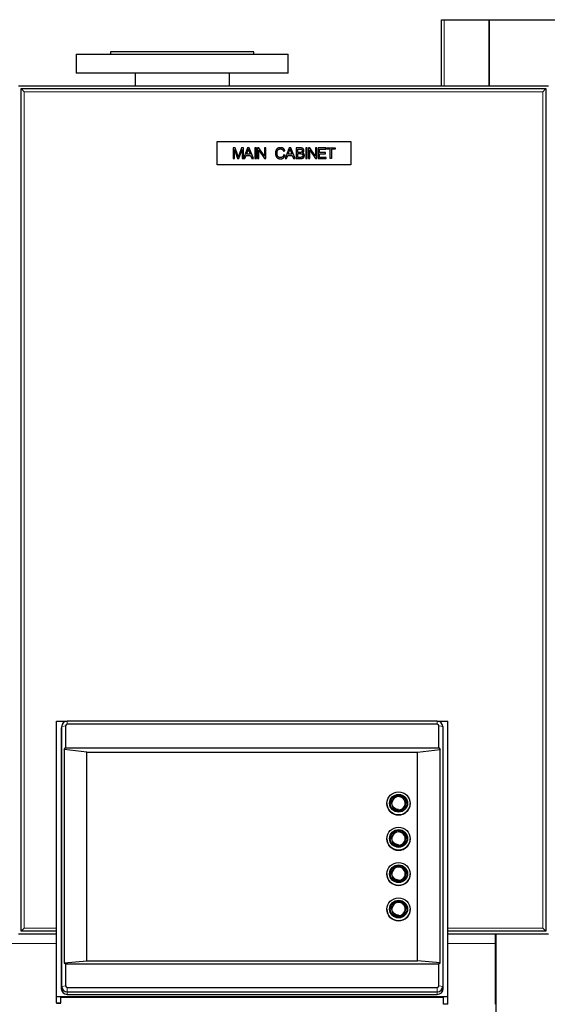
# Model space of a CAD drawing. Header units: inches. Extents: x 0 to 23760, y -13 to 16800.
# Tile 161 of 256: x 6981 to 7479, y 14185 to 15114. Entities that reach past the tile are written whole.
import ezdxf

# ---------------------------------------------------------------- set-up
doc = ezdxf.new("R2010")
doc.units = ezdxf.units.IN
doc.layers.add('1', color=7, linetype='Continuous', true_color=0xffffff)

msp = doc.modelspace()

# ---------------------------------------------------------------- linework, layer by layer
at = {"layer": '1', "color": 2, "linetype": 'Continuous', "lineweight": 25}
for p, q in [((7378.786, 15113.99), (7381.286, 15113.99)), ((7378.786, 15051.484), (7378.786, 15113.99)), ((7381.286, 15113.99), (7423.377, 15113.99)), ((7423.377, 15113.99), (7423.951, 15113.99)), ((7423.951, 15113.99), (7512.934, 15113.99)), ((7034.286, 15081.598), (7234.286, 15081.598)), ((7034.286, 15081.598), (7034.286, 15063.598)), ((7201.786, 15083.598), (7066.786, 15083.598)), ((7066.786, 15083.598), (7066.786, 15081.598)), ((7201.786, 15081.598), (7201.786, 15083.598)), ((7234.286, 15063.598), (7234.286, 15081.598)), ((7234.286, 15063.598), (7034.286, 15063.598)), ((7089.836, 15063.598), (7089.836, 15051.49)), ((7178.736, 15051.49), (7178.736, 15063.598)), ((6979.786, 15051.491), (7479.786, 15051.491)), ((6982.286, 15048.991), (7477.286, 15048.991)), ((6985.286, 15045.991), (6982.286, 15048.991)), ((6982.286, 14253.991), (6982.286, 15048.991)), ((7474.286, 15045.991), (7477.286, 15048.991)), ((7477.286, 15048.991), (7477.286, 14253.991)), ((7167.286, 14998.991), (7293.286, 14998.991)), ((7167.286, 14976.991), (7167.286, 14998.991)), ((7293.286, 14998.991), (7293.286, 14976.991)), ((7182.286, 14993.076), (7182.286, 14982.906)), ((7184.312, 14993.076), (7182.286, 14993.076)), ((7183.583, 14982.906), (7183.583, 14991.564)), ((7183.583, 14991.564), (7186.525, 14982.906)), ((7186.719, 14985.875), (7184.312, 14993.076)), ((7187.739, 14982.906), (7190.694, 14991.418)), ((7190.181, 14993.076), (7187.746, 14986)), ((7191.992, 14993.076), (7190.181, 14993.076)), ((7190.694, 14991.418), (7190.694, 14982.906)), ((7195.877, 14993.076), (7191.992, 14982.96)), ((7191.992, 14982.96), (7191.992, 14993.076)), ((7193.4, 14982.906), (7194.517, 14985.986)), ((7194.517, 14985.986), (7198.77, 14985.986)), ((7194.906, 14987.082), (7196.022, 14990.065)), ((7198.353, 14987.082), (7194.906, 14987.082)), ((7197.327, 14993.076), (7195.877, 14993.076)), ((7197.292, 14989.899), (7198.353, 14987.082)), ((7201.489, 14982.906), (7197.327, 14993.076)), ((7198.77, 14985.986), (7199.956, 14982.906)), ((7204.181, 14993.076), (7202.835, 14993.076)), ((7202.835, 14993.076), (7202.835, 14982.906)), ((7204.181, 14982.906), (7204.181, 14993.076)), ((7205.263, 14993.076), (7205.263, 14982.906)), ((7206.644, 14993.076), (7205.263, 14993.076)), ((7206.554, 14982.906), (7206.554, 14990.898)), ((7206.554, 14990.898), (7211.896, 14982.906)), ((7211.986, 14985.084), (7206.644, 14993.076)), ((7213.276, 14993.076), (7211.986, 14993.076)), ((7211.986, 14993.076), (7211.986, 14985.084)), ((7213.276, 14982.906), (7213.276, 14993.076)), ((7229.753, 14989.975), (7231.078, 14990.287)), ((7231.252, 14986.131), (7229.918, 14986.471)), ((7235.136, 14993.076), (7231.231, 14982.906)), ((7232.66, 14982.906), (7233.777, 14985.986)), ((7233.777, 14985.986), (7238.029, 14985.986)), ((7234.165, 14987.082), (7235.282, 14990.065)), ((7237.613, 14987.082), (7234.165, 14987.082)), ((7236.586, 14993.076), (7235.136, 14993.076)), ((7236.552, 14989.899), (7237.613, 14987.082)), ((7240.749, 14982.906), (7236.586, 14993.076)), ((7238.029, 14985.986), (7239.216, 14982.906)), ((7241.81, 14993.076), (7241.81, 14982.906)), ((7245.626, 14993.076), (7241.81, 14993.076)), ((7243.156, 14991.876), (7245.189, 14991.876)), ((7243.156, 14988.802), (7243.156, 14991.876)), ((7245.356, 14988.802), (7243.156, 14988.802)), ((7243.156, 14984.106), (7243.156, 14987.602)), ((7243.156, 14987.602), (7245.508, 14987.602)), ((7252.161, 14993.076), (7250.815, 14993.076)), ((7250.815, 14993.076), (7250.815, 14982.906)), ((7252.161, 14982.906), (7252.161, 14993.076)), ((7253.243, 14993.076), (7253.243, 14982.906)), ((7254.624, 14993.076), (7253.243, 14993.076)), ((7254.534, 14990.898), (7259.876, 14982.906)), ((7254.534, 14982.906), (7254.534, 14990.898)), ((7259.966, 14985.084), (7254.624, 14993.076)), ((7259.966, 14993.076), (7259.966, 14985.084)), ((7261.256, 14993.076), (7259.966, 14993.076)), ((7261.256, 14982.906), (7261.256, 14993.076)), ((7262.38, 14993.083), (7262.38, 14982.913)), ((7269.734, 14993.083), (7262.38, 14993.083)), ((7263.726, 14988.761), (7263.726, 14991.89)), ((7263.726, 14991.89), (7269.734, 14991.89)), ((7269.353, 14988.761), (7263.726, 14988.761)), ((7263.726, 14987.568), (7269.353, 14987.568)), ((7263.726, 14984.106), (7263.726, 14987.568)), ((7269.353, 14987.568), (7269.353, 14988.761)), ((7269.734, 14991.89), (7269.734, 14993.083)), ((7270.303, 14991.876), (7270.303, 14993.076)), ((7270.303, 14993.076), (7278.364, 14993.076)), ((7273.654, 14991.876), (7270.303, 14991.876)), ((7273.654, 14982.906), (7273.654, 14991.876)), ((7275, 14991.876), (7275, 14982.906)), ((7278.364, 14991.876), (7275, 14991.876)), ((7278.364, 14993.076), (7278.364, 14991.876)), ((7293.286, 14976.991), (7167.286, 14976.991)), ((7182.286, 14982.906), (7183.583, 14982.906)), ((7186.525, 14982.906), (7187.739, 14982.906)), ((7190.694, 14982.906), (7193.4, 14982.906)), ((7199.956, 14982.906), (7201.489, 14982.906)), ((7202.835, 14982.906), (7204.181, 14982.906)), ((7205.263, 14982.906), (7206.554, 14982.906)), ((7211.896, 14982.906), (7213.276, 14982.906)), ((7231.231, 14982.906), (7232.66, 14982.906)), ((7239.216, 14982.906), (7240.749, 14982.906)), ((7241.81, 14982.906), (7245.689, 14982.906)), ((7245.689, 14984.106), (7243.156, 14984.106)), ((7250.815, 14982.906), (7252.161, 14982.906)), ((7253.243, 14982.906), (7254.534, 14982.906)), ((7259.876, 14982.906), (7261.256, 14982.906)), ((7262.38, 14982.913), (7269.97, 14982.913)), ((7269.97, 14984.106), (7263.726, 14984.106)), ((7269.97, 14982.913), (7269.97, 14984.106)), ((7275, 14982.906), (7273.654, 14982.906)), ((7015.786, 14452.116), (7025.409, 14452.116)), ((7015.786, 14192.126), (7015.786, 14452.116)), ((7020.754, 14448.075), (7020.354, 14446.123)), ((7020.653, 14201.857), (7020.653, 14447.074)), ((7024.275, 14447.682), (7024.275, 14427.075)), ((7374.786, 14452.13), (7025.786, 14452.13)), ((7374.786, 14449.17), (7025.786, 14449.17)), ((7375.163, 14452.116), (7384.786, 14452.116)), ((7376.297, 14427.075), (7376.297, 14447.682)), ((7380.218, 14446.123), (7379.818, 14448.075)), ((7379.919, 14447.074), (7379.919, 14201.857)), ((7384.786, 14192.126), (7384.786, 14452.116)), ((7020.244, 14445.042), (7020.244, 14199.825)), ((7380.328, 14199.825), (7380.328, 14445.042)), ((7023.005, 14425.422), (7024.275, 14427.075)), ((7024.275, 14427.075), (7376.297, 14427.075)), ((7376.297, 14427.075), (7377.567, 14425.422)), ((7044.286, 14423.033), (7023.005, 14425.422)), ((7023.005, 14425.422), (7023.005, 14224.298)), ((7044.286, 14423.033), (7356.286, 14423.033)), ((7044.286, 14226.071), (7044.286, 14423.033)), ((7356.286, 14423.033), (7377.567, 14425.422)), ((7356.286, 14226.071), (7356.286, 14423.033)), ((7377.567, 14224.298), (7377.567, 14425.422)), ((7327.286, 14374.532), (7327.286, 14374.48)), ((7331.686, 14374.697), (7331.686, 14374.48)), ((7344.886, 14374.48), (7344.886, 14374.697)), ((7349.286, 14374.48), (7349.286, 14374.532)), ((7327.286, 14341.256), (7327.286, 14341.204)), ((7331.686, 14341.421), (7331.686, 14341.204)), ((7344.886, 14341.204), (7344.886, 14341.421)), ((7349.286, 14341.204), (7349.286, 14341.256)), ((7327.286, 14307.979), (7327.286, 14307.927)), ((7331.686, 14308.144), (7331.686, 14307.927)), ((7344.886, 14307.927), (7344.886, 14308.144)), ((7349.286, 14307.927), (7349.286, 14307.979)), ((7327.286, 14274.703), (7327.286, 14274.65)), ((7331.686, 14274.868), (7331.686, 14274.65)), ((7344.886, 14274.65), (7344.886, 14274.868)), ((7349.286, 14274.65), (7349.286, 14274.703)), ((6979.786, 14251.491), (7015.794, 14251.491)), ((6982.286, 14253.991), (6985.286, 14256.991)), ((7015.791, 14253.991), (6982.286, 14253.991)), ((7477.286, 14253.991), (7384.783, 14253.991)), ((7384.786, 14251.491), (7479.786, 14251.491)), ((7429.786, 14242.286), (7429.786, 14251.491)), ((7430.286, 14177.2), (7430.286, 14251.491)), ((7477.286, 14253.991), (7474.286, 14256.991)), ((7429.786, 14185.016), (7429.786, 14242.286)), ((7023.005, 14224.298), (7044.286, 14226.071)), ((7023.005, 14224.298), (7024.275, 14223.071)), ((7024.275, 14223.071), (7376.297, 14223.071)), ((7024.275, 14223.071), (7024.275, 14202.464)), ((7044.286, 14226.071), (7356.286, 14226.071)), ((7377.567, 14224.298), (7356.286, 14226.071)), ((7376.297, 14223.071), (7377.567, 14224.298)), ((7376.297, 14202.464), (7376.297, 14223.071)), ((7025.786, 14200.976), (7374.786, 14200.976)), ((7025.786, 14196.802), (7374.786, 14196.802)), ((7015.786, 14186.396), (7015.786, 14192.126)), ((7384.786, 14192.126), (7015.786, 14192.126)), ((7015.786, 14186.396), (7015.786, 14186.168)), ((7015.786, 14186.168), (7019.786, 14186.168)), ((7019.786, 14186.396), (7019.786, 14191.432)), ((7380.786, 14191.432), (7019.786, 14191.432)), ((7019.786, 14186.168), (7019.786, 14186.396)), ((7025.786, 14194.367), (7374.786, 14194.367)), ((7380.786, 14185.18), (7380.786, 14191.432)), ((7384.786, 14185.18), (7384.786, 14192.126)), ((7384.786, 14185.18), (7380.786, 14185.18))]:
    msp.add_line(p, q, dxfattribs=at)
at = {"layer": '1', "color": 110, "linetype": 'Continuous', "lineweight": 13}
for p, q in [((7381.286, 15051.484), (7381.286, 15113.99)), ((7423.377, 15051.484), (7423.377, 15113.99)), ((7423.951, 15051.484), (7423.951, 15113.99)), ((7474.286, 15045.991), (6985.286, 15045.991)), ((6985.286, 15045.991), (6985.286, 14256.991)), ((7474.286, 14256.991), (7474.286, 15045.991)), ((7020.653, 14447.074), (7020.244, 14445.042)), ((7024.275, 14447.682), (7020.653, 14447.074)), ((7025.786, 14449.17), (7025.786, 14452.13)), ((7374.786, 14449.17), (7374.786, 14452.13)), ((7376.297, 14447.682), (7379.919, 14447.074)), ((7379.919, 14447.074), (7380.328, 14445.042)), ((6985.286, 14256.991), (7015.787, 14256.991)), ((7384.784, 14256.991), (7474.286, 14256.991)), ((7015.793, 14242.286), (6954.29, 14242.286)), ((7429.786, 14242.286), (7384.785, 14242.286)), ((7020.653, 14201.857), (7020.244, 14199.825)), ((7024.275, 14202.464), (7020.653, 14201.857)), ((7025.786, 14200.976), (7025.786, 14196.802)), ((7025.786, 14196.802), (7025.786, 14194.367)), ((7374.786, 14200.976), (7374.786, 14196.802)), ((7374.786, 14196.802), (7374.786, 14194.367)), ((7376.297, 14202.464), (7379.919, 14201.857)), ((7379.919, 14201.857), (7380.328, 14199.825)), ((7015.786, 14186.396), (7019.786, 14186.396))]:
    msp.add_line(p, q, dxfattribs=at)
at = {"layer": '1', "color": 2, "linetype": 'Continuous', "lineweight": 25}
for centre, major_axis, start_param, end_param in [((7025.786, 14445.042), (5.542, 0), 2.9422242, 3.1415927), ((7025.786, 14447.074), (-5.133, 0), 4.712389, 6.2831853), ((7025.786, 14447.682), (-1.511, 0), 4.712389, 6.2831853), ((7374.786, 14447.074), (-5.133, 0), 3.1415927, 4.712389), ((7374.786, 14447.682), (-1.511, 0), 3.1415927, 4.712389), ((7374.786, 14445.042), (5.542, 0), 0, 0.1993684), ((7338.286, 14374.48), (-7.85, 0), 3.1415927, 6.2831853), ((7338.286, 14374.697), (-6.6, 0), 1.5446818, 6.2831853), ((7338.286, 14374.749), (-6.3, 0), 1.5515541, 6.2831853), ((7338.286, 14374.48), (-11, 0), 0, 1.5707963), ((7338.286, 14374.697), (-6.6, 0), 0, 0.8798423), ((7338.286, 14374.48), (-6.6, 0), 0, 1.5707963), ((7338.286, 14374.48), (-6.6, 0), 1.5707963, 3.1415927), ((7338.286, 14374.48), (-11, 0), 1.5707963, 3.1415927), ((7338.286, 14341.204), (-7.85, 0), 3.1415927, 6.2831853), ((7338.286, 14341.421), (-6.6, 0), 1.5446818, 6.2831853), ((7338.286, 14341.473), (-6.3, 0), 1.5515541, 6.2831853), ((7338.286, 14341.204), (-11, 0), 0, 1.5707963), ((7338.286, 14341.421), (-6.6, 0), 0, 0.8798423), ((7338.286, 14341.204), (-6.6, 0), 0, 1.5707963), ((7338.286, 14341.204), (-11, 0), 1.5707963, 3.1415927), ((7338.286, 14341.204), (-6.6, 0), 1.5707963, 3.1415927), ((7338.286, 14307.927), (-7.85, 0), 3.1415927, 6.2831853), ((7338.286, 14307.927), (-11, 0), 0, 1.5707963), ((7338.286, 14308.144), (-6.6, 0), 1.5446818, 6.2831853), ((7338.286, 14308.144), (-6.6, 0), 0, 0.8798423), ((7338.286, 14307.927), (-6.6, 0), 0, 1.5707963), ((7338.286, 14308.196), (-6.3, 0), 1.5515541, 6.2831853), ((7338.286, 14307.927), (-11, 0), 1.5707963, 3.1415927), ((7338.286, 14307.927), (-6.6, 0), 1.5707963, 3.1415927), ((7338.286, 14274.65), (-7.85, 0), 3.1415927, 6.2831853), ((7338.286, 14274.868), (-6.6, 0), 1.5446818, 6.2831853), ((7338.286, 14274.92), (-6.3, 0), 1.5515541, 6.2831853), ((7338.286, 14274.65), (-11, 0), 0, 1.5707963), ((7338.286, 14274.868), (-6.6, 0), 0, 0.8798423), ((7338.286, 14274.65), (-6.6, 0), 0, 1.5707963), ((7338.286, 14274.65), (-6.6, 0), 1.5707963, 3.1415927), ((7338.286, 14274.65), (-11, 0), 1.5707963, 3.1415927), ((7025.786, 14199.825), (5.542, 0), 3.1415927, 4.712389), ((7025.786, 14201.857), (-5.133, 0), 0, 1.5707963), ((7025.786, 14202.464), (-1.511, 0), 0, 1.5707963), ((7374.786, 14202.464), (-1.511, 0), 1.5707964, 3.1415926), ((7374.786, 14201.857), (-5.133, 0), 1.5707964, 3.1415926), ((7374.786, 14199.825), (5.542, 0), 4.712389, 6.2831853)]:
    msp.add_ellipse(centre, major_axis=major_axis, ratio=0.9848078, start_param=start_param, end_param=end_param, dxfattribs=at)
for centre, major_axis in [((7338.286, 14374.532), (11, 0)), ((7338.286, 14374.74), (8.5, 0)), ((7338.286, 14374.74), (-7.85, 0)), ((7338.286, 14341.256), (11, 0)), ((7338.286, 14341.464), (8.5, 0)), ((7338.286, 14341.464), (-7.85, 0)), ((7338.286, 14307.979), (11, 0)), ((7338.286, 14308.188), (8.5, 0)), ((7338.286, 14308.188), (-7.85, 0)), ((7338.286, 14274.703), (11, 0)), ((7338.286, 14274.911), (8.5, 0)), ((7338.286, 14274.911), (-7.85, 0))]:
    msp.add_ellipse(centre, major_axis=major_axis, ratio=0.9848078, dxfattribs=at)
at = {"layer": '1', "color": 110, "linetype": 'Continuous', "lineweight": 13}
for centre, major_axis, start_param, end_param in [((7338.286, 14374.749), (-6.3, 0), 0, 1.5515541), ((7338.286, 14374.697), (-6.6, 0), 0.8798423, 1.5446818), ((7338.286, 14341.473), (-6.3, 0), 0, 1.5515541), ((7338.286, 14341.421), (-6.6, 0), 0.8798423, 1.5446818), ((7338.286, 14308.196), (-6.3, 0), 0, 1.5515541), ((7338.286, 14308.144), (-6.6, 0), 0.8798423, 1.5446818), ((7338.286, 14274.92), (-6.3, 0), 0, 1.5515541), ((7338.286, 14274.868), (-6.6, 0), 0.8798423, 1.5446818)]:
    msp.add_ellipse(centre, major_axis=major_axis, ratio=0.9848078, start_param=start_param, end_param=end_param, dxfattribs=at)
at = {"layer": '1', "color": 2, "linetype": 'Continuous', "lineweight": 25}
for points in [[(7187.205, 14984.369), (7187.052, 14984.869), (7186.719, 14985.875)], [(7187.746, 14986), (7187.378, 14984.924), (7187.205, 14984.369)], [(7196.022, 14990.065), (7196.376, 14991.029), (7196.57, 14992.008)], [(7196.57, 14992.008), (7196.806, 14991.182), (7197.292, 14989.899)], [(7227.061, 14993.249), (7222.26, 14993.249), (7222.26, 14988.067)], [(7222.26, 14988.067), (7222.26, 14982.732), (7227.04, 14982.732)], [(7223.66, 14988.074), (7223.66, 14992.098), (7227.045, 14992.098)], [(7226.941, 14983.884), (7223.66, 14983.884), (7223.66, 14988.074)], [(7229.918, 14986.471), (7229.358, 14983.884), (7226.941, 14983.884)], [(7227.04, 14982.732), (7230.384, 14982.731), (7231.252, 14986.131)], [(7227.045, 14992.098), (7229.085, 14992.096), (7229.753, 14989.975)], [(7231.078, 14990.287), (7230.217, 14993.249), (7227.061, 14993.249)], [(7235.282, 14990.065), (7235.636, 14991.029), (7235.83, 14992.008)], [(7235.83, 14992.008), (7236.066, 14991.182), (7236.552, 14989.899)], [(7245.189, 14991.876), (7247.673, 14991.876), (7247.673, 14990.315)], [(7246.639, 14988.92), (7246.25, 14988.802), (7245.356, 14988.802)], [(7245.508, 14987.602), (7248.096, 14987.602), (7248.096, 14985.854)], [(7248.998, 14990.474), (7248.998, 14993.076), (7245.626, 14993.076)], [(7245.689, 14982.906), (7249.49, 14982.906), (7249.49, 14985.854)], [(7248.096, 14985.854), (7248.096, 14984.421), (7246.604, 14984.154)], [(7247.673, 14990.315), (7247.673, 14989.228), (7246.639, 14988.92)], [(7247.576, 14988.317), (7248.998, 14989.021), (7248.998, 14990.474)], [(7249.49, 14985.854), (7249.49, 14987.755), (7247.576, 14988.317)], [(7246.604, 14984.154), (7246.341, 14984.106), (7245.689, 14984.106)]]:
    msp.add_open_spline(points, degree=2, dxfattribs=at)
for points in [[(7338.212, 14368.793), (7337.413, 14368.813), (7335.959, 14369.109), (7334.167, 14370.219), (7333.465, 14371.232), (7333.23, 14371.694)], [(7338.212, 14335.517), (7337.413, 14335.537), (7335.959, 14335.834), (7334.167, 14336.944), (7333.465, 14337.956), (7333.23, 14338.418)], [(7338.212, 14302.24), (7337.413, 14302.26), (7335.959, 14302.557), (7334.167, 14303.667), (7333.465, 14304.68), (7333.23, 14305.141)], [(7338.212, 14268.964), (7337.413, 14268.984), (7335.959, 14269.28), (7334.167, 14270.39), (7333.465, 14271.403), (7333.23, 14271.864)]]:
    msp.add_open_spline(points, degree=3, knots=[0, 0, 0, 0, 0.3763732, 0.7496397, 1, 1, 1, 1], dxfattribs=at)

doc.saveas('drawing.dxf')
